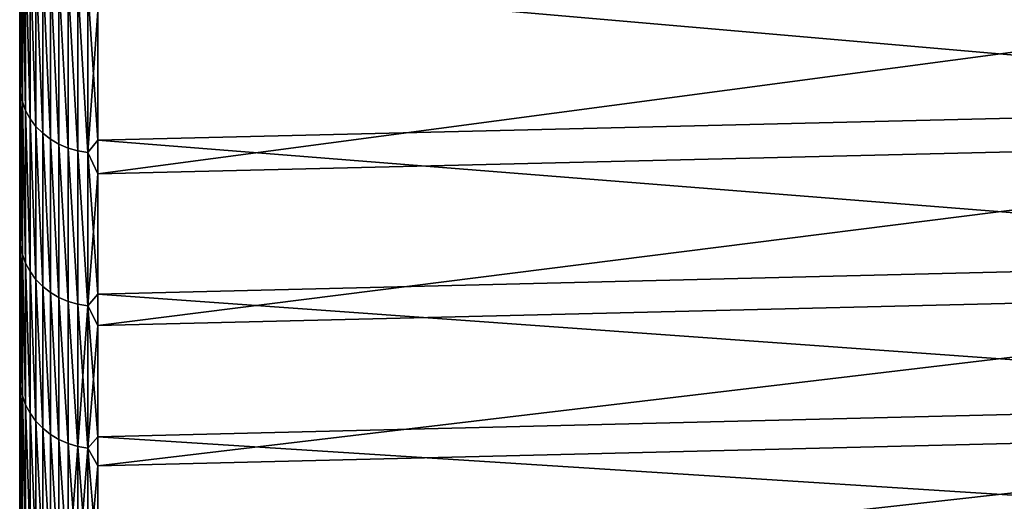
# Model space of a CAD drawing. Header units: metres. Extents: x -2 to 102, y -85 to 102.
# Tile 8 of 256: x -1.5 to 4.95, y -80.15 to -77. Entities that reach past the tile are written whole.
import ezdxf

# ---------------------------------------------------------------- set-up
doc = ezdxf.new("R2010")
doc.units = ezdxf.units.M
doc.layers.add('solid_21064300', color=7, linetype='CONTINUOUS')

msp = doc.modelspace()

# ---------------------------------------------------------------- linework, layer by layer
at = {"layer": 'solid_21064300'}
for points in [[(-1.5, -84.251305, 6.48038), (-1.5, 84.286781, 6), (-1.5, 83.258568, 6)], [(-1.5, -84.251305, 6.48038), (-1.5, 84.184868, 7.292993), (-1.5, 84.286781, 6)], [(-1.5, 84.184868, -7.292984), (-1.5, -84.251289, -6.480581), (-1.5, 83.258568, -6)], [(-1.5, -84.14193, 7.772629), (-1.5, 84.063087, 8.583663), (-1.5, 84.184868, 7.292993)], [(-1.5, -84.251305, 6.48038), (-1.5, -84.14193, 7.772629), (-1.5, 84.184868, 7.292993)], [(-1.5, 84.184868, -7.292984), (-1.5, -84.141914, -7.77283), (-1.5, -84.251289, -6.480581)], [(-1.5, 84.184868, -7.292984), (-1.5, 84.063087, -8.583648), (-1.5, -84.141914, -7.77283)], [(-1.5, -84.01268, 9.063438), (-1.5, 83.921539, 9.872011), (-1.5, 84.063087, 8.583663)], [(-1.5, -84.14193, 7.772629), (-1.5, -84.01268, 9.063438), (-1.5, 84.063087, 8.583663)], [(-1.5, 84.063087, -8.583648), (-1.5, -84.012657, -9.063639), (-1.5, -84.141914, -7.77283)], [(-1.5, 84.063087, -8.583648), (-1.5, 83.921547, -9.87199), (-1.5, -84.012657, -9.063639)], [(-1.5, 83.921547, -9.87199), (-1.5, -83.863564, -10.352689), (-1.5, -84.012657, -9.063639)], [(-1.5, 83.921547, -9.87199), (-1.5, 83.760231, -11.158036), (-1.5, -83.863564, -10.352689)], [(-1.5, -83.863586, 10.352489), (-1.5, 83.760223, 11.158062), (-1.5, 83.921539, 9.872011)], [(-1.5, -84.01268, 9.063438), (-1.5, -83.863586, 10.352489), (-1.5, 83.921539, 9.872011)], [(-1.5, 83.760231, -11.158036), (-1.5, -83.69474, -11.63907), (-1.5, -83.863564, -10.352689)], [(-1.5, 83.760231, -11.158036), (-1.5, 83.579056, -12.44241), (-1.5, -83.69474, -11.63907)], [(-1.5, -83.694771, 11.638869), (-1.5, 83.579056, 12.442438), (-1.5, 83.760223, 11.158062)], [(-1.5, -83.863586, 10.352489), (-1.5, -83.694771, 11.638869), (-1.5, 83.760223, 11.158062)], [(-1.5, -83.506302, 12.921931), (-1.5, 83.378098, 13.724581), (-1.5, 83.579056, 12.442438)], [(-1.5, -83.694771, 11.638869), (-1.5, -83.506302, 12.921931), (-1.5, 83.579056, 12.442438)], [(-1.5, 83.579056, -12.44241), (-1.5, -83.506271, -12.92213), (-1.5, -83.69474, -11.63907)], [(-1.5, 83.579056, -12.44241), (-1.5, 83.378105, -13.724553), (-1.5, -83.506271, -12.92213)], [(-1.5, -84.490196, -1.297634), (-1.5, 83.465836, -1.201142), (-1.5, 83.396744, -3.601473)], [(-1.5, -84.500145, -0.000101), (-1.5, 83.465836, 1.201142), (-1.5, 83.465836, -1.201142)], [(-1.5, -84.490196, -1.297634), (-1.5, -84.500145, -0.000101), (-1.5, 83.465836, -1.201142)], [(-1.5, -84.460342, 2.594059), (-1.5, 83.396744, 3.601473), (-1.5, 83.465836, 1.201142)], [(-1.5, -84.490196, 1.297433), (-1.5, -84.460342, 2.594059), (-1.5, 83.465836, 1.201142)], [(-1.5, -84.500145, -0.000101), (-1.5, -84.490196, 1.297433), (-1.5, 83.465836, 1.201142)], [(-1.5, -84.410553, -3.890428), (-1.5, 83.396744, -3.601473), (-1.5, 83.258568, -6)], [(-1.5, -84.340858, 5.185972), (-1.5, 83.258568, 6), (-1.5, 83.396744, 3.601473)], [(-1.5, -84.460335, -2.594261), (-1.5, -84.490196, -1.297634), (-1.5, 83.396744, -3.601473)], [(-1.5, -84.410553, -3.890428), (-1.5, -84.460335, -2.594261), (-1.5, 83.396744, -3.601473)], [(-1.5, -84.410561, 3.890227), (-1.5, -84.340858, 5.185972), (-1.5, 83.396744, 3.601473)], [(-1.5, -84.460342, 2.594059), (-1.5, -84.410561, 3.890227), (-1.5, 83.396744, 3.601473)], [(-1.5, 83.378105, -13.724553), (-1.5, -83.298012, -14.202691), (-1.5, -83.506271, -12.92213)], [(-1.5, 83.378105, -13.724553), (-1.5, 83.157539, -15.003337), (-1.5, -83.298012, -14.202691)], [(-1.5, -83.29805, 14.202492), (-1.5, 83.157539, 15.003366), (-1.5, 83.378098, 13.724581)], [(-1.5, -83.506302, 12.921931), (-1.5, -83.29805, 14.202492), (-1.5, 83.378098, 13.724581)], [(-1.5, -84.340851, -5.186173), (-1.5, -84.410553, -3.890428), (-1.5, 83.258568, -6)], [(-1.5, -84.251289, -6.480581), (-1.5, -84.340851, -5.186173), (-1.5, 83.258568, -6)], [(-1.5, -84.340858, 5.185972), (-1.5, -84.251305, 6.48038), (-1.5, 83.258568, 6)], [(-1.5, -83.070129, 15.479966), (-1.5, 82.917488, 16.277851), (-1.5, 83.157539, 15.003366)], [(-1.5, -83.29805, 14.202492), (-1.5, -83.070129, 15.479966), (-1.5, 83.157539, 15.003366)], [(-1.5, 83.157539, -15.003337), (-1.5, -83.070091, -15.480164), (-1.5, -83.298012, -14.202691)], [(-1.5, 83.157539, -15.003337), (-1.5, 82.917496, -16.277821), (-1.5, -83.070091, -15.480164)], [(-1.5, 82.917496, -16.277821), (-1.5, -82.822662, -16.753647), (-1.5, -83.070091, -15.480164)], [(-1.5, 82.917496, -16.277821), (-1.5, 82.657814, -17.548841), (-1.5, -82.822662, -16.753647)], [(-1.5, -82.822708, 16.75345), (-1.5, 82.657806, 17.548872), (-1.5, 82.917488, 16.277851)], [(-1.5, -83.070129, 15.479966), (-1.5, -82.822708, 16.75345), (-1.5, 82.917488, 16.277851)], [(-1.5, 82.657814, -17.548841), (-1.5, -82.555786, -18.022743), (-1.5, -82.822662, -16.753647)], [(-1.5, 82.657814, -17.548841), (-1.5, 82.378601, -18.816017), (-1.5, -82.555786, -18.022743)], [(-1.5, -82.555832, 18.022547), (-1.5, 82.378593, 18.816048), (-1.5, 82.657806, 17.548872)], [(-1.5, -82.822708, 16.75345), (-1.5, -82.555832, 18.022547), (-1.5, 82.657806, 17.548872)], [(-1.5, 82.378601, -18.816017), (-1.5, -82.269318, -19.288204), (-1.5, -82.555786, -18.022743)], [(-1.5, 82.378601, -18.816017), (-1.5, 82.08004, -20.078485), (-1.5, -82.269318, -19.288204)], [(-1.5, -82.269363, 19.288008), (-1.5, 82.080032, 20.078518), (-1.5, 82.378593, 18.816048)], [(-1.5, -82.555832, 18.022547), (-1.5, -82.269363, 19.288008), (-1.5, 82.378593, 18.816048)], [(-1.5, 82.08004, -20.078485), (-1.5, -81.963432, -20.549263), (-1.5, -82.269318, -19.288204)], [(-1.5, 82.08004, -20.078485), (-1.5, 81.762238, -21.335756), (-1.5, -81.963432, -20.549263)], [(-1.5, -81.963478, 20.549068), (-1.5, 81.76223, 21.335789), (-1.5, 82.080032, 20.078518)], [(-1.5, -82.269363, 19.288008), (-1.5, -81.963478, 20.549068), (-1.5, 82.080032, 20.078518)], [(-1.5, 81.762238, -21.335756), (-1.5, -81.638344, -21.805029), (-1.5, -81.963432, -20.549263)], [(-1.5, 81.762238, -21.335756), (-1.5, 81.424995, -22.58861), (-1.5, -81.638344, -21.805029)], [(-1.5, -81.638397, 21.804834), (-1.5, 81.424988, 22.588644), (-1.5, 81.76223, 21.335789)], [(-1.5, -81.963478, 20.549068), (-1.5, -81.638397, 21.804834), (-1.5, 81.76223, 21.335789)], [(-1.5, 81.424995, -22.58861), (-1.5, -81.29406, -23.055435), (-1.5, -81.638344, -21.805029)], [(-1.5, 81.424995, -22.58861), (-1.5, 81.068512, -23.836349), (-1.5, -81.29406, -23.055435)], [(-1.5, -81.294113, 23.055243), (-1.5, 81.068504, 23.836386), (-1.5, 81.424988, 22.588644)], [(-1.5, -81.638397, 21.804834), (-1.5, -81.294113, 23.055243), (-1.5, 81.424988, 22.588644)], [(-1.5, 81.068512, -23.836349), (-1.5, -80.930443, -24.301001), (-1.5, -81.29406, -23.055435)], [(-1.5, 81.068512, -23.836349), (-1.5, 80.693054, -25.078077), (-1.5, -80.930443, -24.301001)], [(-1.5, -80.930496, 24.300808), (-1.5, 80.693039, 25.078115), (-1.5, 81.068504, 23.836386)], [(-1.5, -81.294113, 23.055243), (-1.5, -80.930496, 24.300808), (-1.5, 81.068504, 23.836386)], [(-1.5, 80.693054, -25.078077), (-1.5, -80.547752, -25.540871), (-1.5, -80.930443, -24.301001)], [(-1.5, 80.693054, -25.078077), (-1.5, 80.29866, -26.313547), (-1.5, -80.547752, -25.540871)], [(-1.5, -80.547813, 25.54068), (-1.5, 80.298645, 26.313583), (-1.5, 80.693039, 25.078115)], [(-1.5, -80.930496, 24.300808), (-1.5, -80.547813, 25.54068), (-1.5, 80.693039, 25.078115)], [(-1.5, 80.29866, -26.313547), (-1.5, -80.146255, -26.77417), (-1.5, -80.547752, -25.540871)], [(-1.5, 80.29866, -26.313547), (-1.5, 79.885139, -27.543406), (-1.5, -80.146255, -26.77417)], [(-1.5, -80.146324, 26.773979), (-1.5, 79.885132, 27.543444), (-1.5, 80.298645, 26.313583)], [(-1.5, -80.547813, 25.54068), (-1.5, -80.146324, 26.773979), (-1.5, 80.298645, 26.313583)], [(-1.5, 79.885139, -27.543406), (-1.5, -79.72583, -28.001226), (-1.5, -80.146255, -26.77417)], [(-1.5, 79.885139, -27.543406), (-1.5, 79.452782, -28.766859), (-1.5, -79.72583, -28.001226)], [(-1.5, -79.725899, 28.001036), (-1.5, 79.452766, 28.766897), (-1.5, 79.885132, 27.543444)], [(-1.5, -80.146324, 26.773979), (-1.5, -79.725899, 28.001036), (-1.5, 79.885132, 27.543444)], [(-1.5, 79.452782, -28.766859), (-1.5, -79.286438, -29.222179), (-1.5, -79.72583, -28.001226)], [(-1.5, 79.452782, -28.766859), (-1.5, 79.001877, -29.983042), (-1.5, -79.286438, -29.222179)], [(-1.5, -79.286507, 29.221991), (-1.5, 79.001862, 29.98308), (-1.5, 79.452766, 28.766897)], [(-1.5, -79.725899, 28.001036), (-1.5, -79.286507, 29.221991), (-1.5, 79.452766, 28.766897)], [(-1.5, 79.001877, -29.983042), (-1.5, -78.8284, -30.436167), (-1.5, -79.286438, -29.222179)], [(-1.5, 79.001877, -29.983042), (-1.5, 78.532356, -31.19208), (-1.5, -78.8284, -30.436167)], [(-1.5, -78.828476, 30.435978), (-1.5, 78.532341, 31.19212), (-1.5, 79.001862, 29.98308)], [(-1.5, -79.286507, 29.221991), (-1.5, -78.828476, 30.435978), (-1.5, 79.001862, 29.98308)], [(-1.5, 78.532356, -31.19208), (-1.5, -78.352013, -31.642389), (-1.5, -78.8284, -30.436167)], [(-1.5, 78.532356, -31.19208), (-1.5, 78.044113, -32.394306), (-1.5, -78.352013, -31.642389)], [(-1.5, -78.352089, 31.642202), (-1.5, 78.044098, 32.394348), (-1.5, 78.532341, 31.19212)], [(-1.5, -78.828476, 30.435978), (-1.5, -78.352089, 31.642202), (-1.5, 78.532341, 31.19212)], [(-1.5, 78.044113, -32.394306), (-1.5, -77.85701, -32.841465), (-1.5, -78.352013, -31.642389)], [(-1.5, 78.044113, -32.394306), (-1.5, 77.537506, -33.588879), (-1.5, -77.85701, -32.841465)], [(-1.5, -77.857086, 32.841278), (-1.5, 77.537483, 33.588921), (-1.5, 78.044098, 32.394348)], [(-1.5, -78.352089, 31.642202), (-1.5, -77.857086, 32.841278), (-1.5, 78.044098, 32.394348)], [(-1.5, 77.537506, -33.588879), (-1.5, -77.343506, -34.033176), (-1.5, -77.85701, -32.841465)], [(-1.5, 77.537506, -33.588879), (-1.5, 77.012863, -34.774967), (-1.5, -77.343506, -34.033176)], [(-1.5, -77.34359, 34.032993), (-1.5, 77.01284, 34.775009), (-1.5, 77.537483, 33.588921)], [(-1.5, -77.857086, 32.841278), (-1.5, -77.34359, 34.032993), (-1.5, 77.537483, 33.588921)], [(-1.5, 77.012863, -34.774967), (-1.5, -76.811867, -35.21669), (-1.5, -77.343506, -34.033176)], [(-1.5, -77.34359, 34.032993), (-1.5, -76.811951, 35.216503), (-1.5, 77.01284, 34.775009)], [(-1.495667, -76.401978, 36.250816), (-1.5, -76.811951, 35.216503), (-1.5, -77.34359, 34.032993)], [(-1.495667, -76.401978, 36.250816), (-1.5, -77.34359, 34.032993), (-1.495667, -77.473724, 33.899944)], [(-1.495667, -77.473724, -33.899944), (-1.5, -76.811867, -35.21669), (-1.495667, -76.401978, -36.250816)], [(-1.495667, -76.401978, -36.250816), (-1.482551, -76.460602, -36.27948), (-1.482551, -77.533218, -33.926758)], [(-1.495667, -77.473724, -33.899944), (-1.495667, -76.401978, -36.250816), (-1.482551, -77.533218, -33.926758)], [(-1.495667, -76.401978, 36.250816), (-1.482551, -77.533218, 33.926758), (-1.482551, -76.460602, 36.27948)], [(-1.495667, -76.401978, 36.250816), (-1.495667, -77.473724, 33.899944), (-1.482551, -77.533218, 33.926758)], [(-1.482551, -76.460602, -36.27948), (-1.460884, -76.517113, -36.30719), (-1.460884, -77.590569, -33.952675)], [(-1.482551, -77.533218, -33.926758), (-1.482551, -76.460602, -36.27948), (-1.460884, -77.590569, -33.952675)], [(-1.482551, -76.460602, 36.27948), (-1.460884, -77.590569, 33.952675), (-1.460884, -76.517113, 36.30719)], [(-1.482551, -76.460602, 36.27948), (-1.482551, -77.533218, 33.926758), (-1.460884, -77.590569, 33.952675)], [(-1.460884, -76.517113, -36.30719), (-1.431051, -76.570511, -36.33345), (-1.431051, -77.644768, -33.977242)], [(-1.460884, -77.590569, -33.952675), (-1.460884, -76.517113, -36.30719), (-1.431051, -77.644768, -33.977242)], [(-1.460884, -76.517113, 36.30719), (-1.431051, -77.644768, 33.977242), (-1.431051, -76.570511, 36.33345)], [(-1.460884, -76.517113, 36.30719), (-1.460884, -77.590569, 33.952675), (-1.431051, -77.644768, 33.977242)], [(8.740137, -76.472733, -36.51965), (8.740137, -77.550873, -34.17054), (-0.986912, -76.702538, -36.629513)], [(-1.431051, -76.570511, -36.33345), (-1.393579, -76.619843, -36.357796), (-1.393579, -77.694839, -34.000015)], [(-1.431051, -77.644768, -33.977242), (-1.431051, -76.570511, -36.33345), (-1.393579, -77.694839, -34.000015)], [(-1.431051, -76.570511, 36.33345), (-1.393579, -77.694839, 34.000015), (-1.393579, -76.619843, 36.357796)], [(-1.431051, -76.570511, 36.33345), (-1.431051, -77.644768, 33.977242), (-1.393579, -77.694839, 34.000015)], [(-1.393579, -76.619843, -36.357796), (-1.349133, -76.664238, -36.379799), (-1.349133, -77.739914, -34.020596)], [(-1.393579, -77.694839, -34.000015), (-1.393579, -76.619843, -36.357796), (-1.349133, -77.739914, -34.020596)], [(-1.393579, -76.619843, 36.357796), (-1.349133, -77.739914, 34.020596), (-1.349133, -76.664238, 36.379799)], [(-1.393579, -76.619843, 36.357796), (-1.393579, -77.694839, 34.000015), (-1.349133, -77.739914, 34.020596)], [(-1.349133, -76.664238, -36.379799), (-1.298501, -76.702919, -36.399067), (-1.298501, -77.779182, -34.03862)], [(-1.349133, -77.739914, -34.020596), (-1.349133, -76.664238, -36.379799), (-1.298501, -77.779182, -34.03862)], [(-1.349133, -76.664238, 36.379799), (-1.298501, -77.779182, 34.03862), (-1.298501, -76.702919, 36.399067)], [(-1.349133, -76.664238, 36.379799), (-1.349133, -77.739914, 34.020596), (-1.298501, -77.779182, 34.03862)], [(-1.298501, -76.702919, -36.399067), (-1.242579, -76.735184, -36.415253), (-1.242579, -77.811958, -34.053764)], [(-1.298501, -77.779182, -34.03862), (-1.298501, -76.702919, -36.399067), (-1.242579, -77.811958, -34.053764)], [(-1.298501, -76.702919, 36.399067), (-1.242579, -77.811958, 34.053764), (-1.242579, -76.735184, 36.415253)], [(-1.298501, -76.702919, 36.399067), (-1.298501, -77.779182, 34.03862), (-1.242579, -77.811958, 34.053764)], [(-1.053349, -76.788452, -36.442795), (-0.986912, -76.702538, -36.629513), (-0.986912, -77.78392, -34.273342)], [(8.740137, -77.550873, -34.17054), (-0.986912, -77.78392, -34.273342), (-0.986912, -76.702538, -36.629513)], [(8.740137, -76.709564, 36.019535), (-0.986912, -76.94014, 36.127754), (-0.986912, -78.006149, 33.764481)], [(8.740137, -77.772339, 33.663433), (8.740137, -76.709564, 36.019535), (-0.986912, -78.006149, 33.764481)], [(-1.242579, -76.735184, -36.415253), (-1.182359, -76.760475, -36.428082), (-1.182359, -77.837646, -34.065765)], [(-1.242579, -77.811958, -34.053764), (-1.242579, -76.735184, -36.415253), (-1.182359, -77.837646, -34.065765)], [(-1.242579, -76.735184, 36.415253), (-1.182359, -77.837646, 34.065765), (-1.182359, -76.760475, 36.428082)], [(-1.242579, -76.735184, 36.415253), (-1.242579, -77.811958, 34.053764), (-1.182359, -77.837646, 34.065765)], [(-1.182359, -76.760475, -36.428082), (-1.118908, -76.778336, -36.437317), (-1.118908, -77.855797, -34.074409)], [(-1.182359, -77.837646, -34.065765), (-1.182359, -76.760475, -36.428082), (-1.118908, -77.855797, -34.074409)], [(-1.182359, -76.760475, 36.428082), (-1.118908, -77.855797, 34.074409), (-1.118908, -76.778336, 36.437317)], [(-1.182359, -76.760475, 36.428082), (-1.182359, -77.837646, 34.065765), (-1.118908, -77.855797, 34.074409)], [(-1.118908, -76.778336, -36.437317), (-1.053349, -76.788452, -36.442795), (-1.053349, -77.866096, -34.079536)], [(-1.118908, -77.855797, -34.074409), (-1.118908, -76.778336, -36.437317), (-1.053349, -77.866096, -34.079536)], [(-1.118908, -76.778336, 36.437317), (-1.053349, -77.866096, 34.079536), (-1.053349, -76.788452, 36.442795)], [(-1.118908, -76.778336, 36.437317), (-1.118908, -77.855797, 34.074409), (-1.053349, -77.866096, 34.079536)], [(-1.495667, -77.473724, -33.899944), (-1.5, -77.343506, -34.033176), (-1.5, -76.811867, -35.21669)], [(-1.053349, -76.788452, 36.442795), (-1.053349, -77.866096, 34.079536), (-0.986912, -76.94014, 36.127754)], [(-1.053349, -77.866096, -34.079536), (-1.053349, -76.788452, -36.442795), (-0.986912, -77.78392, -34.273342)], [(-1.053349, -77.866096, 34.079536), (-0.986912, -78.006149, 33.764481), (-0.986912, -76.94014, 36.127754)], [(-1.495667, -77.473724, -33.899944), (-1.5, -77.85701, -32.841465), (-1.5, -77.343506, -34.033176)], [(-1.495667, -77.473724, 33.899944), (-1.5, -77.34359, 34.032993), (-1.5, -77.857086, 32.841278)], [(-1.495667, -77.473724, 33.899944), (-1.5, -77.857086, 32.841278), (-1.5, -78.352089, 31.642202)], [(-1.495667, -77.473724, 33.899944), (-1.5, -78.352089, 31.642202), (-1.495667, -78.473152, 31.517429)], [(-1.495667, -78.473152, -31.517431), (-1.5, -77.85701, -32.841465), (-1.495667, -77.473724, -33.899944)], [(-1.495667, -77.473724, -33.899944), (-1.482551, -77.533218, -33.926758), (-1.482551, -78.533455, -31.542362)], [(-1.495667, -78.473152, -31.517431), (-1.495667, -77.473724, -33.899944), (-1.482551, -78.533455, -31.542362)], [(-1.495667, -77.473724, 33.899944), (-1.482551, -78.533455, 31.542362), (-1.482551, -77.533218, 33.926758)], [(-1.495667, -77.473724, 33.899944), (-1.495667, -78.473152, 31.517429), (-1.482551, -78.533455, 31.542362)], [(-1.482551, -77.533218, -33.926758), (-1.460884, -77.590569, -33.952675), (-1.460884, -78.591599, -31.566465)], [(-1.482551, -78.533455, -31.542362), (-1.482551, -77.533218, -33.926758), (-1.460884, -78.591599, -31.566465)], [(-1.482551, -77.533218, 33.926758), (-1.460884, -78.591599, 31.566465), (-1.460884, -77.590569, 33.952675)], [(-1.482551, -77.533218, 33.926758), (-1.482551, -78.533455, 31.542362), (-1.460884, -78.591599, 31.566465)], [(8.740137, -77.550873, -34.17054), (8.740137, -78.556877, -31.789642), (-0.986912, -77.78392, -34.273342)], [(-1.460884, -77.590569, -33.952675), (-1.431051, -77.644768, -33.977242), (-1.431051, -78.646538, -31.58931)], [(-1.460884, -78.591599, -31.566465), (-1.460884, -77.590569, -33.952675), (-1.431051, -78.646538, -31.58931)], [(-1.460884, -77.590569, 33.952675), (-1.431051, -78.646538, 31.58931), (-1.431051, -77.644768, 33.977242)], [(-1.460884, -77.590569, 33.952675), (-1.460884, -78.591599, 31.566465), (-1.431051, -78.646538, 31.58931)], [(-1.431051, -77.644768, -33.977242), (-1.393579, -77.694839, -34.000015), (-1.393579, -78.697311, -31.610489)], [(-1.431051, -78.646538, -31.58931), (-1.431051, -77.644768, -33.977242), (-1.393579, -78.697311, -31.610489)], [(-1.431051, -77.644768, 33.977242), (-1.393579, -78.697311, 31.610489), (-1.393579, -77.694839, 34.000015)], [(-1.431051, -77.644768, 33.977242), (-1.431051, -78.646538, 31.58931), (-1.393579, -78.697311, 31.610489)], [(-1.393579, -77.694839, -34.000015), (-1.349133, -77.739914, -34.020596), (-1.349133, -78.743011, -31.629631)], [(-1.393579, -78.697311, -31.610489), (-1.393579, -77.694839, -34.000015), (-1.349133, -78.743011, -31.629631)], [(-1.393579, -77.694839, 34.000015), (-1.349133, -78.743011, 31.629631), (-1.349133, -77.739914, 34.020596)], [(-1.393579, -77.694839, 34.000015), (-1.393579, -78.697311, 31.610489), (-1.349133, -78.743011, 31.629631)], [(-1.349133, -77.739914, -34.020596), (-1.298501, -77.779182, -34.03862), (-1.298501, -78.782837, -31.646393)], [(-1.349133, -78.743011, -31.629631), (-1.349133, -77.739914, -34.020596), (-1.298501, -78.782837, -31.646393)], [(-1.349133, -77.739914, 34.020596), (-1.298501, -78.782837, 31.646393), (-1.298501, -77.779182, 34.03862)], [(-1.349133, -77.739914, 34.020596), (-1.349133, -78.743011, 31.629631), (-1.298501, -78.782837, 31.646393)], [(-1.298501, -77.779182, -34.03862), (-1.242579, -77.811958, -34.053764), (-1.242579, -78.816071, -31.660479)], [(-1.298501, -78.782837, -31.646393), (-1.298501, -77.779182, -34.03862), (-1.242579, -78.816071, -31.660479)], [(-1.298501, -77.779182, 34.03862), (-1.242579, -78.816071, 31.660479), (-1.242579, -77.811958, 34.053764)], [(-1.298501, -77.779182, 34.03862), (-1.298501, -78.782837, 31.646393), (-1.242579, -78.816071, 31.660479)], [(-1.242579, -77.811958, -34.053764), (-1.182359, -77.837646, -34.065765), (-1.182359, -78.842133, -31.671642)], [(-1.242579, -78.816071, -31.660479), (-1.242579, -77.811958, -34.053764), (-1.182359, -78.842133, -31.671642)], [(-1.242579, -77.811958, 34.053764), (-1.182359, -78.842133, 31.671642), (-1.182359, -77.837646, 34.065765)], [(-1.242579, -77.811958, 34.053764), (-1.242579, -78.816071, 31.660479), (-1.182359, -78.842133, 31.671642)], [(-1.053349, -77.866096, -34.079536), (-0.986912, -77.78392, -34.273342), (-0.986912, -78.792946, -31.885292)], [(8.740137, -77.772339, 33.663433), (-0.986912, -78.006149, 33.764481), (-0.986912, -78.99958, 31.369831)], [(8.740137, -78.762772, 31.276016), (8.740137, -77.772339, 33.663433), (-0.986912, -78.99958, 31.369831)], [(8.740137, -78.556877, -31.789642), (-0.986912, -78.792946, -31.885292), (-0.986912, -77.78392, -34.273342)], [(-1.495667, -78.473152, -31.517431), (-1.5, -78.352013, -31.642389), (-1.5, -77.85701, -32.841465)], [(-1.182359, -77.837646, -34.065765), (-1.118908, -77.855797, -34.074409), (-1.118908, -78.860565, -31.679682)], [(-1.182359, -78.842133, -31.671642), (-1.182359, -77.837646, -34.065765), (-1.118908, -78.860565, -31.679682)], [(-1.182359, -77.837646, 34.065765), (-1.118908, -78.860565, 31.679682), (-1.118908, -77.855797, 34.074409)], [(-1.182359, -77.837646, 34.065765), (-1.182359, -78.842133, 31.671642), (-1.118908, -78.860565, 31.679682)], [(-1.118908, -77.855797, -34.074409), (-1.053349, -77.866096, -34.079536), (-1.053349, -78.871033, -31.684454)], [(-1.118908, -78.860565, -31.679682), (-1.118908, -77.855797, -34.074409), (-1.053349, -78.871033, -31.684454)], [(-1.118908, -77.855797, 34.074409), (-1.053349, -78.871033, 31.684454), (-1.053349, -77.866096, 34.079536)], [(-1.118908, -77.855797, 34.074409), (-1.118908, -78.860565, 31.679682), (-1.053349, -78.871033, 31.684454)], [(-1.053349, -77.866096, 34.079536), (-1.053349, -78.871033, 31.684454), (-0.986912, -78.006149, 33.764481)], [(-1.053349, -78.871033, -31.684454), (-1.053349, -77.866096, -34.079536), (-0.986912, -78.792946, -31.885292)], [(-1.053349, -78.871033, 31.684454), (-0.986912, -78.99958, 31.369831), (-0.986912, -78.006149, 33.764481)], [(-1.495667, -78.473152, -31.517431), (-1.5, -78.8284, -30.436167), (-1.5, -78.352013, -31.642389)], [(-1.495667, -78.473152, 31.517429), (-1.5, -78.352089, 31.642202), (-1.5, -78.828476, 30.435978)], [(-1.495667, -78.473152, 31.517429), (-1.5, -78.828476, 30.435978), (-1.5, -79.286507, 29.221991)], [(-1.495667, -78.473152, 31.517429), (-1.5, -79.286507, 29.221991), (-1.495667, -79.39933, 29.105495)], [(-1.495667, -79.39933, -29.105497), (-1.5, -78.8284, -30.436167), (-1.495667, -78.473152, -31.517431)], [(-1.495667, -78.473152, -31.517431), (-1.482551, -78.533455, -31.542362), (-1.482551, -79.460388, -29.128525)], [(-1.495667, -79.39933, -29.105497), (-1.495667, -78.473152, -31.517431), (-1.482551, -79.460388, -29.128525)], [(-1.495667, -78.473152, 31.517429), (-1.482551, -79.460388, 29.128525), (-1.482551, -78.533455, 31.542362)], [(-1.495667, -78.473152, 31.517429), (-1.495667, -79.39933, 29.105495), (-1.482551, -79.460388, 29.128525)], [(-1.482551, -78.533455, -31.542362), (-1.460884, -78.591599, -31.566465), (-1.460884, -79.519257, -29.150789)], [(-1.482551, -79.460388, -29.128525), (-1.482551, -78.533455, -31.542362), (-1.460884, -79.519257, -29.150789)], [(-1.482551, -78.533455, 31.542362), (-1.460884, -79.519257, 29.150789), (-1.460884, -78.591599, 31.566465)], [(-1.482551, -78.533455, 31.542362), (-1.482551, -79.460388, 29.128525), (-1.460884, -79.519257, 29.150789)], [(-1.460884, -78.591599, -31.566465), (-1.431051, -78.646538, -31.58931), (-1.431051, -79.57489, -29.17189)], [(-1.460884, -79.519257, -29.150789), (-1.460884, -78.591599, -31.566465), (-1.431051, -79.57489, -29.17189)], [(-1.460884, -78.591599, 31.566465), (-1.431051, -79.57489, 29.17189), (-1.431051, -78.646538, 31.58931)], [(-1.460884, -78.591599, 31.566465), (-1.460884, -79.519257, 29.150789), (-1.431051, -79.57489, 29.17189)], [(8.740137, -78.556877, -31.789642), (8.740137, -79.489799, -29.379171), (-0.986912, -78.792946, -31.885292)], [(-1.431051, -78.646538, -31.58931), (-1.393579, -78.697311, -31.610489), (-1.393579, -79.626305, -29.191454)], [(-1.431051, -79.57489, -29.17189), (-1.431051, -78.646538, -31.58931), (-1.393579, -79.626305, -29.191454)], [(-1.431051, -78.646538, 31.58931), (-1.393579, -79.626305, 29.191454), (-1.393579, -78.697311, 31.610489)], [(-1.431051, -78.646538, 31.58931), (-1.431051, -79.57489, 29.17189), (-1.393579, -79.626305, 29.191454)], [(-1.393579, -78.697311, -31.610489), (-1.349133, -78.743011, -31.629631), (-1.349133, -79.672592, -29.209135)], [(-1.393579, -79.626305, -29.191454), (-1.393579, -78.697311, -31.610489), (-1.349133, -79.672592, -29.209135)], [(-1.393579, -78.697311, 31.610489), (-1.349133, -79.672592, 29.209135), (-1.349133, -78.743011, 31.629631)], [(-1.393579, -78.697311, 31.610489), (-1.393579, -79.626305, 29.191454), (-1.349133, -79.672592, 29.209135)], [(-1.349133, -78.743011, -31.629631), (-1.298501, -78.782837, -31.646393), (-1.298501, -79.712929, -29.224619)], [(-1.349133, -79.672592, -29.209135), (-1.349133, -78.743011, -31.629631), (-1.298501, -79.712929, -29.224619)], [(-1.349133, -78.743011, 31.629631), (-1.298501, -79.712929, 29.224619), (-1.298501, -78.782837, 31.646393)], [(-1.349133, -78.743011, 31.629631), (-1.349133, -79.672592, 29.209135), (-1.298501, -79.712929, 29.224619)], [(-1.298501, -78.782837, -31.646393), (-1.242579, -78.816071, -31.660479), (-1.242579, -79.746597, -29.237633)], [(-1.298501, -79.712929, -29.224619), (-1.298501, -78.782837, -31.646393), (-1.242579, -79.746597, -29.237633)], [(-1.298501, -78.782837, 31.646393), (-1.242579, -79.746597, 29.237633), (-1.242579, -78.816071, 31.660479)], [(-1.298501, -78.782837, 31.646393), (-1.298501, -79.712929, 29.224619), (-1.242579, -79.746597, 29.237633)], [(8.740137, -78.762772, 31.276016), (-0.986912, -78.99958, 31.369831), (-0.986912, -79.919479, 28.946098)], [(8.740137, -79.679939, 28.859507), (8.740137, -78.762772, 31.276016), (-0.986912, -79.919479, 28.946098)], [(-1.495667, -79.39933, -29.105497), (-1.5, -79.286438, -29.222179), (-1.5, -78.8284, -30.436167)], [(-1.242579, -78.816071, -31.660479), (-1.182359, -78.842133, -31.671642), (-1.182359, -79.77301, -29.247946)], [(-1.242579, -79.746597, -29.237633), (-1.242579, -78.816071, -31.660479), (-1.182359, -79.77301, -29.247946)], [(-1.242579, -78.816071, 31.660479), (-1.182359, -79.77301, 29.247946), (-1.182359, -78.842133, 31.671642)], [(-1.242579, -78.816071, 31.660479), (-1.242579, -79.746597, 29.237633), (-1.182359, -79.77301, 29.247946)], [(-1.182359, -78.842133, -31.671642), (-1.118908, -78.860565, -31.679682), (-1.118908, -79.791687, -29.255375)], [(-1.182359, -79.77301, -29.247946), (-1.182359, -78.842133, -31.671642), (-1.118908, -79.791687, -29.255375)], [(-1.182359, -78.842133, 31.671642), (-1.118908, -79.791687, 29.255375), (-1.118908, -78.860565, 31.679682)], [(-1.182359, -78.842133, 31.671642), (-1.182359, -79.77301, 29.247946), (-1.118908, -79.791687, 29.255375)], [(-1.053349, -78.871033, -31.684454), (-0.986912, -78.792946, -31.885292), (-0.986912, -79.728676, -29.467581)], [(8.740137, -79.489799, -29.379171), (-0.986912, -79.728676, -29.467581), (-0.986912, -78.792946, -31.885292)], [(-1.118908, -78.860565, -31.679682), (-1.053349, -78.871033, -31.684454), (-1.053349, -79.802315, -29.259785)], [(-1.118908, -79.791687, -29.255375), (-1.118908, -78.860565, -31.679682), (-1.053349, -79.802315, -29.259785)], [(-1.118908, -78.860565, 31.679682), (-1.118908, -79.791687, 29.255375), (-1.053349, -78.871033, 31.684454)], [(-1.118908, -79.791687, 29.255375), (-1.053349, -79.802315, 29.259785), (-1.053349, -78.871033, 31.684454)], [(-1.053349, -78.871033, 31.684454), (-1.053349, -79.802315, 29.259785), (-0.986912, -78.99958, 31.369831)], [(-1.053349, -79.802315, -29.259785), (-1.053349, -78.871033, -31.684454), (-0.986912, -79.728676, -29.467581)], [(-1.053349, -79.802315, 29.259785), (-0.986912, -79.919479, 28.946098), (-0.986912, -78.99958, 31.369831)], [(-1.495667, -79.39933, -29.105497), (-1.5, -79.72583, -28.001226), (-1.5, -79.286438, -29.222179)], [(-1.495667, -79.39933, 29.105495), (-1.5, -79.286507, 29.221991), (-1.5, -79.725899, 28.001036)], [(-1.495667, -79.39933, 29.105495), (-1.5, -79.725899, 28.001036), (-1.5, -80.146324, 26.773979)], [(-1.495667, -79.39933, 29.105495), (-1.5, -80.146324, 26.773979), (-1.495667, -80.251404, 26.666395)], [(-1.495667, -80.251404, -26.666395), (-1.5, -79.72583, -28.001226), (-1.495667, -79.39933, -29.105497)], [(-1.495667, -79.39933, -29.105497), (-1.482551, -79.460388, -29.128525), (-1.482551, -80.313148, -26.687498)], [(-1.495667, -80.251404, -26.666395), (-1.495667, -79.39933, -29.105497), (-1.482551, -80.313148, -26.687498)], [(-1.495667, -79.39933, 29.105495), (-1.482551, -80.313148, 26.687498), (-1.482551, -79.460388, 29.128525)], [(-1.495667, -79.39933, 29.105495), (-1.495667, -80.251404, 26.666395), (-1.482551, -80.313148, 26.687498)], [(-1.482551, -79.460388, -29.128525), (-1.460884, -79.519257, -29.150789), (-1.460884, -80.372688, -26.707901)], [(-1.482551, -80.313148, -26.687498), (-1.482551, -79.460388, -29.128525), (-1.460884, -80.372688, -26.707901)], [(-1.482551, -79.460388, 29.128525), (-1.460884, -80.372688, 26.707901), (-1.460884, -79.519257, 29.150789)], [(-1.482551, -79.460388, 29.128525), (-1.482551, -80.313148, 26.687498), (-1.460884, -80.372688, 26.707901)], [(8.740137, -79.489799, -29.379171), (8.740137, -80.348778, -26.941372), (-0.986912, -79.728676, -29.467581)], [(-1.460884, -79.519257, -29.150789), (-1.431051, -79.57489, -29.17189), (-1.431051, -80.428955, -26.727238)], [(-1.460884, -80.372688, -26.707901), (-1.460884, -79.519257, -29.150789), (-1.431051, -80.428955, -26.727238)], [(-1.460884, -79.519257, 29.150789), (-1.431051, -80.428955, 26.727238), (-1.431051, -79.57489, 29.17189)], [(-1.460884, -79.519257, 29.150789), (-1.460884, -80.372688, 26.707901), (-1.431051, -80.428955, 26.727238)], [(-1.431051, -79.57489, -29.17189), (-1.393579, -79.626305, -29.191454), (-1.393579, -80.480965, -26.745165)], [(-1.431051, -80.428955, -26.727238), (-1.431051, -79.57489, -29.17189), (-1.393579, -80.480965, -26.745165)], [(-1.431051, -79.57489, 29.17189), (-1.393579, -80.480965, 26.745165), (-1.393579, -79.626305, 29.191454)], [(-1.431051, -79.57489, 29.17189), (-1.431051, -80.428955, 26.727238), (-1.393579, -80.480965, 26.745165)], [(-1.393579, -79.626305, -29.191454), (-1.349133, -79.672592, -29.209135), (-1.349133, -80.527786, -26.76137)], [(-1.393579, -80.480965, -26.745165), (-1.393579, -79.626305, -29.191454), (-1.349133, -80.527786, -26.76137)], [(-1.393579, -79.626305, 29.191454), (-1.349133, -80.527786, 26.76137), (-1.349133, -79.672592, 29.209135)], [(-1.393579, -79.626305, 29.191454), (-1.393579, -80.480965, 26.745165), (-1.349133, -80.527786, 26.76137)], [(-1.349133, -79.672592, -29.209135), (-1.298501, -79.712929, -29.224619), (-1.298501, -80.568596, -26.77556)], [(-1.349133, -80.527786, -26.76137), (-1.349133, -79.672592, -29.209135), (-1.298501, -80.568596, -26.77556)], [(-1.349133, -79.672592, 29.209135), (-1.298501, -80.568596, 26.77556), (-1.298501, -79.712929, 29.224619)], [(-1.349133, -79.672592, 29.209135), (-1.349133, -80.527786, 26.76137), (-1.298501, -80.568596, 26.77556)], [(8.740137, -79.679939, 28.859507), (-0.986912, -79.919479, 28.946098), (-0.986912, -80.765045, 26.495428)], [(8.740137, -80.522987, 26.416149), (8.740137, -79.679939, 28.859507), (-0.986912, -80.765045, 26.495428)], [(-1.495667, -80.251404, -26.666395), (-1.5, -80.146255, -26.77417), (-1.5, -79.72583, -28.001226)], [(-1.298501, -79.712929, -29.224619), (-1.242579, -79.746597, -29.237633), (-1.242579, -80.602669, -26.787487)], [(-1.298501, -80.568596, -26.77556), (-1.298501, -79.712929, -29.224619), (-1.242579, -80.602669, -26.787487)], [(-1.298501, -79.712929, 29.224619), (-1.242579, -80.602669, 26.787487), (-1.242579, -79.746597, 29.237633)], [(-1.298501, -79.712929, 29.224619), (-1.298501, -80.568596, 26.77556), (-1.242579, -80.602669, 26.787487)], [(-1.242579, -79.746597, -29.237633), (-1.182359, -79.77301, -29.247946), (-1.182359, -80.629395, -26.79694)], [(-1.242579, -80.602669, -26.787487), (-1.242579, -79.746597, -29.237633), (-1.182359, -80.629395, -26.79694)], [(-1.242579, -79.746597, 29.237633), (-1.182359, -80.629395, 26.79694), (-1.182359, -79.77301, 29.247946)], [(-1.242579, -79.746597, 29.237633), (-1.242579, -80.602669, 26.787487), (-1.182359, -80.629395, 26.79694)], [(-1.053349, -79.802315, -29.259785), (-0.986912, -79.728676, -29.467581), (-0.986912, -80.59024, -27.022457)], [(8.740137, -80.348778, -26.941372), (-0.986912, -80.59024, -27.022457), (-0.986912, -79.728676, -29.467581)], [(-1.182359, -79.77301, -29.247946), (-1.118908, -79.791687, -29.255375), (-1.118908, -80.648308, -26.803749)], [(-1.182359, -80.629395, -26.79694), (-1.182359, -79.77301, -29.247946), (-1.118908, -80.648308, -26.803749)], [(-1.182359, -79.77301, 29.247946), (-1.182359, -80.629395, 26.79694), (-1.118908, -79.791687, 29.255375)], [(-1.182359, -80.629395, 26.79694), (-1.118908, -80.648308, 26.803749), (-1.118908, -79.791687, 29.255375)], [(-1.118908, -79.791687, -29.255375), (-1.053349, -79.802315, -29.259785), (-1.053349, -80.659073, -26.807793)], [(-1.118908, -80.648308, -26.803749), (-1.118908, -79.791687, -29.255375), (-1.053349, -80.659073, -26.807793)], [(-1.118908, -79.791687, 29.255375), (-1.118908, -80.648308, 26.803749), (-1.053349, -79.802315, 29.259785)], [(-1.118908, -80.648308, 26.803749), (-1.053349, -80.659073, 26.807793), (-1.053349, -79.802315, 29.259785)], [(-1.053349, -79.802315, 29.259785), (-1.053349, -80.659073, 26.807793), (-0.986912, -79.919479, 28.946098)], [(-1.053349, -80.659073, -26.807793), (-1.053349, -79.802315, -29.259785), (-0.986912, -80.59024, -27.022457)], [(-1.053349, -80.659073, 26.807793), (-0.986912, -80.765045, 26.495428), (-0.986912, -79.919479, 28.946098)], [(-1.495667, -80.251404, -26.666395), (-1.5, -80.547752, -25.540871), (-1.5, -80.146255, -26.77417)], [(-1.495667, -80.251404, 26.666395), (-1.5, -80.146324, 26.773979), (-1.5, -80.547813, 25.54068)]]:
    msp.add_3dface(points, dxfattribs=at)

doc.saveas('drawing.dxf')
